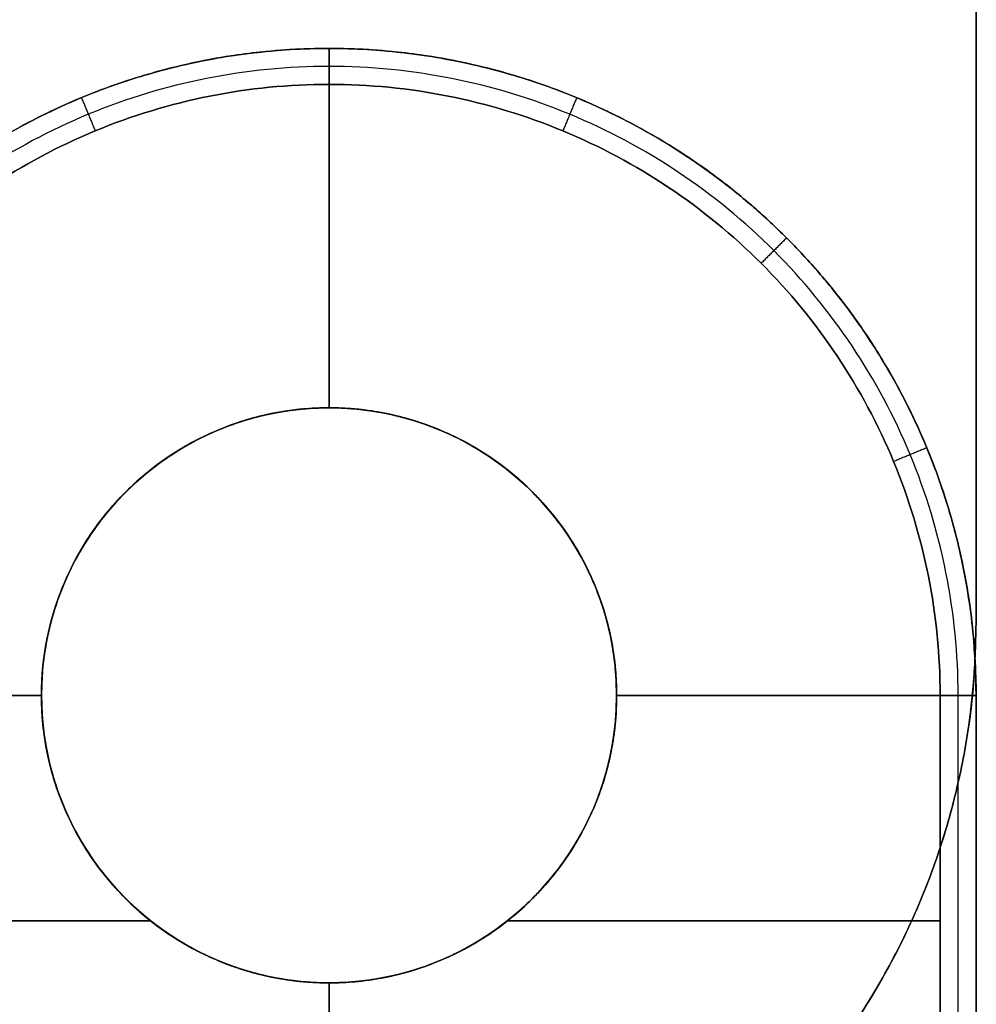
# Model space of a CAD drawing. Header units: millimetres. Extents: x -287 to 309, y -16 to 144.
# Tile 19 of 26: x 156.83 to 163.48, y -10.29 to -3.44. Entities that reach past the tile are written whole.
import ezdxf

# ---------------------------------------------------------------- set-up
doc = ezdxf.new("R2010")
doc.units = ezdxf.units.MM
doc.layers.add('Défaut', color=7, linetype='Continuous', true_color=0x000000)

msp = doc.modelspace()

# ---------------------------------------------------------------- linework, layer by layer
at = {"layer": 'Défaut'}
for p, q in [((163.4779, -7.6438, 298), (163.4779, 142.3562, 298)), ((163.4779, -7.6438, 498), (163.4779, 142.3562, 498)), ((163.4779, -7.6438, 98), (163.4779, 142.3562, 98)), ((158.9781, -6.1438, 296.4), (158.9781, -3.6438, 296.4)), ((158.9781, -3.6438, 299.6), (158.9781, -6.1438, 299.6)), ((158.9781, -6.1438, 496.4), (158.9781, -3.6438, 496.4)), ((158.9781, -3.6438, 499.6), (158.9781, -6.1438, 499.6)), ((158.9781, -6.1438, 96.4), (158.9781, -3.6438, 96.4)), ((158.9781, -3.6438, 99.6), (158.9781, -6.1438, 99.6)), ((158.978, -6.1438, 296.5), (158.978, -6.1438, 299.5)), ((158.978, -6.1438, 499.5), (158.978, -6.1438, 496.5)), ((158.978, -6.1438, 99.5), (158.978, -6.1438, 96.5)), ((158.9781, -6.1438, 296.4), (158.9781, -6.1438, 293.9)), ((158.9781, -6.1438, 302.1), (158.9781, -6.1438, 299.6)), ((158.9781, -6.1438, 496.4), (158.9781, -6.1438, 493.9)), ((158.9781, -6.1438, 502.1), (158.9781, -6.1438, 499.6)), ((158.9781, -6.1438, 96.4), (158.9781, -6.1438, 93.9)), ((158.9781, -6.1438, 102.1), (158.9781, -6.1438, 99.6)), ((154.4781, -8.1438, 296.4), (156.9781, -8.1438, 296.4)), ((156.9781, -8.1438, 299.6), (154.4781, -8.1438, 299.6)), ((154.4781, -8.1438, 496.4), (156.9781, -8.1438, 496.4)), ((156.9781, -8.1438, 499.6), (154.4781, -8.1438, 499.6)), ((154.4781, -8.1438, 96.4), (156.9781, -8.1438, 96.4)), ((156.9781, -8.1438, 99.6), (154.4781, -8.1438, 99.6)), ((156.978, -8.1438, 499.5), (156.978, -8.1438, 496.5)), ((156.978, -8.1438, 99.5), (156.978, -8.1438, 96.5)), ((156.9781, -8.1438, 302.1), (156.9781, -8.1438, 299.6)), ((156.9781, -8.1438, 502.1), (156.9781, -8.1438, 499.6)), ((156.9781, -8.1438, 102.1), (156.9781, -8.1438, 99.6)), ((160.978, -8.1438, 499.5), (160.978, -8.1438, 496.5)), ((160.978, -8.1438, 99.5), (160.978, -8.1438, 96.5)), ((160.9781, -8.1438, 296.4), (163.4781, -8.1438, 296.4)), ((163.4781, -8.1438, 299.6), (160.9781, -8.1438, 299.6)), ((160.9781, -8.1438, 302.1), (160.9781, -8.1438, 299.6)), ((160.9781, -8.1438, 496.4), (163.4781, -8.1438, 496.4)), ((163.4781, -8.1438, 499.6), (160.9781, -8.1438, 499.6)), ((160.9781, -8.1438, 502.1), (160.9781, -8.1438, 499.6)), ((160.9781, -8.1438, 96.4), (163.4781, -8.1438, 96.4)), ((163.4781, -8.1438, 99.6), (160.9781, -8.1438, 99.6)), ((160.9781, -8.1438, 102.1), (160.9781, -8.1438, 99.6)), ((154.728, -9.7134, 302.1), (157.7386, -9.7134, 302.1)), ((157.7386, -9.7134, 293.9), (154.728, -9.7134, 293.9)), ((154.728, -9.7134, 502.1), (157.7386, -9.7134, 502.1)), ((157.7386, -9.7134, 493.9), (154.728, -9.7134, 493.9)), ((154.728, -9.7134, 102.1), (157.7386, -9.7134, 102.1)), ((157.7386, -9.7134, 93.9), (154.728, -9.7134, 93.9)), ((160.2176, -9.7134, 302.1), (163.2281, -9.7134, 302.1)), ((163.2281, -9.7134, 293.9), (160.2176, -9.7134, 293.9)), ((160.2176, -9.7134, 502.1), (163.2281, -9.7134, 502.1)), ((163.2281, -9.7134, 493.9), (160.2176, -9.7134, 493.9)), ((160.2176, -9.7134, 102.1), (163.2281, -9.7134, 102.1)), ((163.2281, -9.7134, 93.9), (160.2176, -9.7134, 93.9)), ((158.978, -10.1438, 296.5), (158.978, -10.1438, 299.5)), ((158.978, -10.1438, 499.5), (158.978, -10.1438, 496.5)), ((158.978, -10.1438, 99.5), (158.978, -10.1438, 96.5)), ((158.9781, -12.6438, 296.4), (158.9781, -10.1438, 296.4)), ((158.9781, -10.1438, 296.4), (158.9781, -10.1438, 293.9)), ((158.9781, -10.1438, 299.6), (158.9781, -12.6438, 299.6)), ((158.9781, -10.1438, 302.1), (158.9781, -10.1438, 299.6)), ((158.9781, -12.6438, 496.4), (158.9781, -10.1438, 496.4)), ((158.9781, -10.1438, 496.4), (158.9781, -10.1438, 493.9)), ((158.9781, -10.1438, 499.6), (158.9781, -12.6438, 499.6)), ((158.9781, -10.1438, 502.1), (158.9781, -10.1438, 499.6)), ((158.9781, -12.6438, 96.4), (158.9781, -10.1438, 96.4)), ((158.9781, -10.1438, 96.4), (158.9781, -10.1438, 93.9)), ((158.9781, -10.1438, 99.6), (158.9781, -12.6438, 99.6)), ((158.9781, -10.1438, 102.1), (158.9781, -10.1438, 99.6))]:
    msp.add_line(p, q, dxfattribs=at)
at = {"layer": 'Défaut', "extrusion": (0, 0, -1)}
for centre, start, end in [((-158.978, -8.1438, -498), 358.55458, 178.55458), ((-158.978, -8.1438, -98), 358.55458, 178.55458), ((-158.9781, -8.1438, -300.85), 360, 180), ((-158.9781, -8.1438, -500.85), 360, 180), ((-158.9781, -8.1438, -100.85), 360, 180), ((-158.9781, -8.1438, -295.15), 0, 180), ((-158.9781, -8.1438, -495.15), 0, 180), ((-158.9781, -8.1438, -95.15), 0, 180), ((-158.9781, -8.1438, -295.15), 180, 0), ((-158.9781, -8.1438, -300.85), 180, 360), ((-158.9781, -8.1438, -495.15), 180, 0), ((-158.9781, -8.1438, -500.85), 180, 360), ((-158.9781, -8.1438, -95.15), 180, 0), ((-158.9781, -8.1438, -100.85), 180, 360), ((-158.978, -8.1438, -498), 178.55458, 358.55458), ((-158.978, -8.1438, -98), 178.55458, 358.55458)]:
    msp.add_arc(centre, 2, start, end, dxfattribs=at)
at = {"layer": 'Défaut'}
for centre, radius, start, end in [((158.978, -8.1438, 298), 2, 0, 180), ((158.4779, -7.6438, 298), 5, 270, 360), ((158.4779, -7.6438, 498), 5, 270, 360), ((158.4779, -7.6438, 98), 5, 270, 360), ((158.978, -8.1438, 298), 2, 180, 0)]:
    msp.add_arc(centre, radius, start, end, dxfattribs=at)
for points in [[(163.4779, 142.3562, 296.5), (163.4779, 67.3562, 296.5), (163.4779, -7.6438, 296.5)], [(163.4779, -7.6438, 299.5), (163.4779, 67.3562, 299.5), (163.4779, 142.3562, 299.5)], [(163.4779, 142.3562, 499.5), (163.4779, 67.3562, 499.5), (163.4779, -7.6438, 499.5)], [(163.4779, -7.6438, 496.5), (163.4779, 67.3562, 496.5), (163.4779, 142.3562, 496.5)], [(163.4779, 142.3562, 99.5), (163.4779, 67.3562, 99.5), (163.4779, -7.6438, 99.5)], [(163.4779, -7.6438, 96.5), (163.4779, 67.3562, 96.5), (163.4779, 142.3562, 96.5)], [(158.9781, -3.6437, 294.15), (158.9781, -3.7687, 294.025), (158.9781, -3.8937, 293.9)], [(158.9781, -3.6437, 301.85), (158.9781, -3.7687, 301.975), (158.9781, -3.8937, 302.1)], [(158.9781, -3.6437, 494.15), (158.9781, -3.7687, 494.025), (158.9781, -3.8937, 493.9)], [(158.9781, -3.6437, 501.85), (158.9781, -3.7687, 501.975), (158.9781, -3.8937, 502.1)], [(158.9781, -3.6437, 94.15), (158.9781, -3.7687, 94.025), (158.9781, -3.8937, 93.9)], [(158.9781, -3.6437, 101.85), (158.9781, -3.7687, 101.975), (158.9781, -3.8937, 102.1)], [(158.9781, -3.6438, 299.6), (158.9781, -3.6438, 300.725), (158.9781, -3.6438, 301.85)], [(158.9781, -3.6438, 294.15), (158.9781, -3.6438, 295.275), (158.9781, -3.6438, 296.4)], [(158.9781, -3.6438, 499.6), (158.9781, -3.6438, 500.725), (158.9781, -3.6438, 501.85)], [(158.9781, -3.6438, 494.15), (158.9781, -3.6438, 495.275), (158.9781, -3.6438, 496.4)], [(158.9781, -3.6438, 99.6), (158.9781, -3.6438, 100.725), (158.9781, -3.6438, 101.85)], [(158.9781, -3.6438, 94.15), (158.9781, -3.6438, 95.275), (158.9781, -3.6438, 96.4)], [(157.2559, -3.9862, 294.15), (157.3038, -4.1017, 294.025), (157.3516, -4.2172, 293.9)], [(157.2559, -3.9862, 301.85), (157.3038, -4.1017, 301.975), (157.3516, -4.2172, 302.1)], [(157.2559, -3.9862, 494.15), (157.3038, -4.1017, 494.025), (157.3516, -4.2172, 493.9)], [(157.2559, -3.9862, 501.85), (157.3038, -4.1017, 501.975), (157.3516, -4.2172, 502.1)], [(157.2559, -3.9862, 94.15), (157.3038, -4.1017, 94.025), (157.3516, -4.2172, 93.9)], [(157.2559, -3.9862, 101.85), (157.3038, -4.1017, 101.975), (157.3516, -4.2172, 102.1)], [(160.7002, -3.9862, 294.15), (160.6524, -4.1017, 294.025), (160.6045, -4.2172, 293.9)], [(160.7002, -3.9862, 301.85), (160.6524, -4.1017, 301.975), (160.6045, -4.2172, 302.1)], [(160.7002, -3.9862, 494.15), (160.6524, -4.1017, 494.025), (160.6045, -4.2172, 493.9)], [(160.7002, -3.9862, 501.85), (160.6524, -4.1017, 501.975), (160.6045, -4.2172, 502.1)], [(160.7002, -3.9862, 94.15), (160.6524, -4.1017, 94.025), (160.6045, -4.2172, 93.9)], [(160.7002, -3.9862, 101.85), (160.6524, -4.1017, 101.975), (160.6045, -4.2172, 102.1)], [(162.1602, -4.9617, 294.15), (162.0718, -5.0501, 294.025), (161.9834, -5.1385, 293.9)], [(162.1602, -4.9617, 301.85), (162.0718, -5.0501, 301.975), (161.9834, -5.1385, 302.1)], [(162.1602, -4.9617, 494.15), (162.0718, -5.0501, 494.025), (161.9834, -5.1385, 493.9)], [(162.1602, -4.9617, 501.85), (162.0718, -5.0501, 501.975), (161.9834, -5.1385, 502.1)], [(162.1602, -4.9617, 94.15), (162.0718, -5.0501, 94.025), (161.9834, -5.1385, 93.9)], [(162.1602, -4.9617, 101.85), (162.0718, -5.0501, 101.975), (161.9834, -5.1385, 102.1)], [(163.1357, -6.4217, 294.15), (163.0202, -6.4696, 294.025), (162.9047, -6.5174, 293.9)], [(163.1357, -6.4217, 301.85), (163.0202, -6.4696, 301.975), (162.9047, -6.5174, 302.1)], [(163.1357, -6.4217, 494.15), (163.0202, -6.4696, 494.025), (162.9047, -6.5174, 493.9)], [(163.1357, -6.4217, 501.85), (163.0202, -6.4696, 501.975), (162.9047, -6.5174, 502.1)], [(163.1357, -6.4217, 94.15), (163.0202, -6.4696, 94.025), (162.9047, -6.5174, 93.9)], [(163.1357, -6.4217, 101.85), (163.0202, -6.4696, 101.975), (162.9047, -6.5174, 102.1)], [(163.4779, -7.6438, 299.5), (163.4779, -7.6438, 298), (163.4779, -7.6438, 296.5)], [(163.4779, -7.6438, 499.5), (163.4779, -7.6438, 498), (163.4779, -7.6438, 496.5)], [(163.4779, -7.6438, 99.5), (163.4779, -7.6438, 98), (163.4779, -7.6438, 96.5)], [(156.978, -8.1438, 296.5), (156.978, -8.1438, 298), (156.978, -8.1438, 299.5)], [(156.9781, -8.1438, 296.4), (156.9781, -8.1438, 295.15), (156.9781, -8.1438, 293.9)], [(156.9781, -8.1438, 302.1), (156.9781, -8.1438, 300.85), (156.9781, -8.1438, 299.6)], [(156.9781, -8.1438, 496.4), (156.9781, -8.1438, 495.15), (156.9781, -8.1438, 493.9)], [(156.9781, -8.1438, 502.1), (156.9781, -8.1438, 500.85), (156.9781, -8.1438, 499.6)], [(156.9781, -8.1438, 96.4), (156.9781, -8.1438, 95.15), (156.9781, -8.1438, 93.9)], [(156.9781, -8.1438, 102.1), (156.9781, -8.1438, 100.85), (156.9781, -8.1438, 99.6)], [(160.9774, -8.0934, 496.5), (160.9774, -8.0934, 498), (160.9774, -8.0934, 499.5)], [(160.9774, -8.0934, 96.5), (160.9774, -8.0934, 98), (160.9774, -8.0934, 99.5)], [(160.978, -8.1438, 299.5), (160.978, -8.1438, 298), (160.978, -8.1438, 296.5)], [(160.9781, -8.1438, 293.9), (160.9781, -8.1438, 295.15), (160.9781, -8.1438, 296.4)], [(160.9781, -8.1438, 299.6), (160.9781, -8.1438, 300.85), (160.9781, -8.1438, 302.1)], [(160.9781, -8.1438, 493.9), (160.9781, -8.1438, 495.15), (160.9781, -8.1438, 496.4)], [(160.9781, -8.1438, 499.6), (160.9781, -8.1438, 500.85), (160.9781, -8.1438, 502.1)], [(160.9781, -8.1438, 93.9), (160.9781, -8.1438, 95.15), (160.9781, -8.1438, 96.4)], [(160.9781, -8.1438, 99.6), (160.9781, -8.1438, 100.85), (160.9781, -8.1438, 102.1)], [(163.4781, -8.1438, 294.15), (163.3531, -8.1438, 294.025), (163.2281, -8.1438, 293.9)], [(163.4781, -8.1438, 301.85), (163.3531, -8.1438, 301.975), (163.2281, -8.1438, 302.1)], [(163.4781, -8.1438, 494.15), (163.3531, -8.1438, 494.025), (163.2281, -8.1438, 493.9)], [(163.4781, -8.1438, 501.85), (163.3531, -8.1438, 501.975), (163.2281, -8.1438, 502.1)], [(163.4781, -8.1438, 94.15), (163.3531, -8.1438, 94.025), (163.2281, -8.1438, 93.9)], [(163.4781, -8.1438, 101.85), (163.3531, -8.1438, 101.975), (163.2281, -8.1438, 102.1)], [(163.4781, -8.1438, 299.6), (163.4781, -8.1438, 300.725), (163.4781, -8.1438, 301.85)], [(163.4781, -8.1438, 294.15), (163.4781, -8.1438, 295.275), (163.4781, -8.1438, 296.4)], [(163.4781, -8.1438, 499.6), (163.4781, -8.1438, 500.725), (163.4781, -8.1438, 501.85)], [(163.4781, -8.1438, 494.15), (163.4781, -8.1438, 495.275), (163.4781, -8.1438, 496.4)], [(163.4781, -8.1438, 99.6), (163.4781, -8.1438, 100.725), (163.4781, -8.1438, 101.85)], [(163.4781, -8.1438, 94.15), (163.4781, -8.1438, 95.275), (163.4781, -8.1438, 96.4)], [(156.9786, -8.1943, 496.5), (156.9786, -8.1943, 498), (156.9786, -8.1943, 499.5)], [(156.9786, -8.1943, 96.5), (156.9786, -8.1943, 98), (156.9786, -8.1943, 99.5)]]:
    msp.add_open_spline(points, degree=2, dxfattribs=at)
for points, weights, degree, knots in [([(163.4781, -11.6438, 294.15), (163.4781, -9.8938, 294.15), (163.4781, -8.1438, 294.15), (163.4781, -3.6438, 294.15), (158.9781, -3.6438, 294.15), (154.4781, -3.6438, 294.15), (154.4781, -8.1438, 294.15), (154.4781, -9.8938, 294.15), (154.4781, -11.6438, 294.15)], [1, 1, 1, 0.707106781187, 1, 0.707106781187, 1, 1, 1], 2, [0, 0, 0, 3.5, 3.5, 12.499985, 12.499985, 21.499971, 21.499971, 24.999971, 24.999971, 24.999971]), ([(163.4781, -11.6438, 494.15), (163.4781, -9.8938, 494.15), (163.4781, -8.1438, 494.15), (163.4781, -3.6438, 494.15), (158.9781, -3.6438, 494.15), (154.4781, -3.6438, 494.15), (154.4781, -8.1438, 494.15), (154.4781, -9.8938, 494.15), (154.4781, -11.6438, 494.15)], [1, 1, 1, 0.707106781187, 1, 0.707106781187, 1, 1, 1], 2, [0, 0, 0, 3.5, 3.5, 12.499985, 12.499985, 21.499971, 21.499971, 24.999971, 24.999971, 24.999971]), ([(163.4781, -11.6438, 94.15), (163.4781, -9.8938, 94.15), (163.4781, -8.1438, 94.15), (163.4781, -3.6438, 94.15), (158.9781, -3.6438, 94.15), (154.4781, -3.6438, 94.15), (154.4781, -8.1438, 94.15), (154.4781, -9.8938, 94.15), (154.4781, -11.6438, 94.15)], [1, 1, 1, 0.707106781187, 1, 0.707106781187, 1, 1, 1], 2, [0, 0, 0, 3.5, 3.5, 12.499985, 12.499985, 21.499971, 21.499971, 24.999971, 24.999971, 24.999971]), ([(163.4781, -11.6438, 296.4), (163.4781, -10.4772, 296.4), (163.4781, -9.3105, 296.4), (163.4781, -8.1438, 296.4), (163.4781, -5.5078, 296.4), (161.6141, -3.6438, 296.4), (158.9781, -3.6438, 296.4), (156.342, -3.6438, 296.4), (154.4781, -5.5078, 296.4), (154.4781, -8.1438, 296.4), (154.4781, -9.3105, 296.4), (154.4781, -10.4772, 296.4), (154.4781, -11.6438, 296.4)], [1, 1, 1, 1, 0.804738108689, 0.804738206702, 1.0000002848, 0.804738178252, 0.804738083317, 1, 1, 1, 1], 3, [0, 0, 0, 0, 3.500004, 3.500004, 3.500004, 11.408116, 11.408116, 11.408116, 19.316228, 19.316228, 19.316228, 22.816231, 22.816231, 22.816231, 22.816231]), ([(154.4781, -11.6438, 299.6), (154.4781, -10.4772, 299.6), (154.4781, -9.3105, 299.6), (154.4781, -8.1438, 299.6), (154.4781, -5.5078, 299.6), (156.342, -3.6438, 299.6), (158.9781, -3.6438, 299.6), (161.6141, -3.6438, 299.6), (163.4781, -5.5078, 299.6), (163.4781, -8.1438, 299.6), (163.4781, -9.3105, 299.6), (163.4781, -10.4772, 299.6), (163.4781, -11.6438, 299.6)], [1, 1, 1, 1, 0.804738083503, 0.804738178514, 1.00000028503, 0.804738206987, 0.804738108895, 1, 1, 1, 1], 3, [0, 0, 0, 0, 3.500003, 3.500003, 3.500003, 11.408116, 11.408116, 11.408116, 19.316228, 19.316228, 19.316228, 22.816231, 22.816231, 22.816231, 22.816231]), ([(163.4781, -11.6438, 496.4), (163.4781, -10.4772, 496.4), (163.4781, -9.3105, 496.4), (163.4781, -8.1438, 496.4), (163.4781, -5.5078, 496.4), (161.6141, -3.6438, 496.4), (158.9781, -3.6438, 496.4), (156.342, -3.6438, 496.4), (154.4781, -5.5078, 496.4), (154.4781, -8.1438, 496.4), (154.4781, -9.3105, 496.4), (154.4781, -10.4772, 496.4), (154.4781, -11.6438, 496.4)], [1, 1, 1, 1, 0.804738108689, 0.804738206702, 1.0000002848, 0.804738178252, 0.804738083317, 1, 1, 1, 1], 3, [0, 0, 0, 0, 3.500004, 3.500004, 3.500004, 11.408116, 11.408116, 11.408116, 19.316228, 19.316228, 19.316228, 22.816231, 22.816231, 22.816231, 22.816231]), ([(154.4781, -11.6438, 499.6), (154.4781, -10.4772, 499.6), (154.4781, -9.3105, 499.6), (154.4781, -8.1438, 499.6), (154.4781, -5.5078, 499.6), (156.342, -3.6438, 499.6), (158.9781, -3.6438, 499.6), (161.6141, -3.6438, 499.6), (163.4781, -5.5078, 499.6), (163.4781, -8.1438, 499.6), (163.4781, -9.3105, 499.6), (163.4781, -10.4772, 499.6), (163.4781, -11.6438, 499.6)], [1, 1, 1, 1, 0.804738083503, 0.804738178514, 1.00000028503, 0.804738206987, 0.804738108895, 1, 1, 1, 1], 3, [0, 0, 0, 0, 3.500003, 3.500003, 3.500003, 11.408116, 11.408116, 11.408116, 19.316228, 19.316228, 19.316228, 22.816231, 22.816231, 22.816231, 22.816231]), ([(163.4781, -11.6438, 96.4), (163.4781, -10.4772, 96.4), (163.4781, -9.3105, 96.4), (163.4781, -8.1438, 96.4), (163.4781, -5.5078, 96.4), (161.6141, -3.6438, 96.4), (158.9781, -3.6438, 96.4), (156.342, -3.6438, 96.4), (154.4781, -5.5078, 96.4), (154.4781, -8.1438, 96.4), (154.4781, -9.3105, 96.4), (154.4781, -10.4772, 96.4), (154.4781, -11.6438, 96.4)], [1, 1, 1, 1, 0.804738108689, 0.804738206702, 1.0000002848, 0.804738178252, 0.804738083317, 1, 1, 1, 1], 3, [0, 0, 0, 0, 3.500004, 3.500004, 3.500004, 11.408116, 11.408116, 11.408116, 19.316228, 19.316228, 19.316228, 22.816231, 22.816231, 22.816231, 22.816231]), ([(154.4781, -11.6438, 99.6), (154.4781, -10.4772, 99.6), (154.4781, -9.3105, 99.6), (154.4781, -8.1438, 99.6), (154.4781, -5.5078, 99.6), (156.342, -3.6438, 99.6), (158.9781, -3.6438, 99.6), (161.6141, -3.6438, 99.6), (163.4781, -5.5078, 99.6), (163.4781, -8.1438, 99.6), (163.4781, -9.3105, 99.6), (163.4781, -10.4772, 99.6), (163.4781, -11.6438, 99.6)], [1, 1, 1, 1, 0.804738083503, 0.804738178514, 1.00000028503, 0.804738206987, 0.804738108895, 1, 1, 1, 1], 3, [0, 0, 0, 0, 3.500003, 3.500003, 3.500003, 11.408116, 11.408116, 11.408116, 19.316228, 19.316228, 19.316228, 22.816231, 22.816231, 22.816231, 22.816231]), ([(160.978, -8.1438, 296.5), (160.978, -6.1438, 296.5), (158.978, -6.1438, 296.5), (156.978, -6.1438, 296.5), (156.978, -8.1438, 296.5)], [1, 0.707106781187, 1, 0.707106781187, 1], 2, [-8, -8, -8, -4, -4, 0, 0, 0]), ([(156.978, -8.1438, 299.5), (156.978, -6.1438, 299.5), (158.978, -6.1438, 299.5), (160.978, -6.1438, 299.5), (160.978, -8.1438, 299.5)], [1, 0.707106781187, 1, 0.707106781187, 1], 2, [-8, -8, -8, -4, -4, 0, 0, 0]), ([(160.9781, -8.1438, 299.6), (160.9781, -6.1438, 299.6), (158.9781, -6.1438, 299.6), (156.9781, -6.1438, 299.6), (156.9781, -8.1438, 299.6)], [1, 0.707106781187, 1, 0.707106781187, 1], 2, [0, 0, 0, 4, 4, 8, 8, 8]), ([(156.9781, -8.1438, 296.4), (156.9781, -6.1438, 296.4), (158.9781, -6.1438, 296.4), (160.9781, -6.1438, 296.4), (160.9781, -8.1438, 296.4)], [1, 0.707106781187, 1, 0.707106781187, 1], 2, [-8, -8, -8, -4, -4, 0, 0, 0]), ([(156.9781, -8.1438, 302.1), (156.9781, -6.1438, 302.1), (158.9781, -6.1438, 302.1), (160.9781, -6.1438, 302.1), (160.9781, -8.1438, 302.1)], [1, 0.707106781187, 1, 0.707106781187, 1], 2, [0, 0, 0, 4, 4, 8, 8, 8]), ([(160.9781, -8.1438, 293.9), (160.9781, -6.1438, 293.9), (158.9781, -6.1438, 293.9), (156.9781, -6.1438, 293.9), (156.9781, -8.1438, 293.9)], [1, 0.707106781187, 1, 0.707106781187, 1], 2, [0, 0, 0, 4, 4, 8, 8, 8]), ([(160.9781, -8.1438, 499.6), (160.9781, -6.1438, 499.6), (158.9781, -6.1438, 499.6), (156.9781, -6.1438, 499.6), (156.9781, -8.1438, 499.6)], [1, 0.707106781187, 1, 0.707106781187, 1], 2, [0, 0, 0, 4, 4, 8, 8, 8]), ([(156.9781, -8.1438, 496.4), (156.9781, -6.1438, 496.4), (158.9781, -6.1438, 496.4), (160.9781, -6.1438, 496.4), (160.9781, -8.1438, 496.4)], [1, 0.707106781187, 1, 0.707106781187, 1], 2, [-8, -8, -8, -4, -4, 0, 0, 0]), ([(156.9781, -8.1438, 502.1), (156.9781, -6.1438, 502.1), (158.9781, -6.1438, 502.1), (160.9781, -6.1438, 502.1), (160.9781, -8.1438, 502.1)], [1, 0.707106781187, 1, 0.707106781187, 1], 2, [0, 0, 0, 4, 4, 8, 8, 8]), ([(160.9781, -8.1438, 493.9), (160.9781, -6.1438, 493.9), (158.9781, -6.1438, 493.9), (156.9781, -6.1438, 493.9), (156.9781, -8.1438, 493.9)], [1, 0.707106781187, 1, 0.707106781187, 1], 2, [0, 0, 0, 4, 4, 8, 8, 8]), ([(160.9781, -8.1438, 99.6), (160.9781, -6.1438, 99.6), (158.9781, -6.1438, 99.6), (156.9781, -6.1438, 99.6), (156.9781, -8.1438, 99.6)], [1, 0.707106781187, 1, 0.707106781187, 1], 2, [0, 0, 0, 4, 4, 8, 8, 8]), ([(156.9781, -8.1438, 96.4), (156.9781, -6.1438, 96.4), (158.9781, -6.1438, 96.4), (160.9781, -6.1438, 96.4), (160.9781, -8.1438, 96.4)], [1, 0.707106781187, 1, 0.707106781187, 1], 2, [-8, -8, -8, -4, -4, 0, 0, 0]), ([(156.9781, -8.1438, 102.1), (156.9781, -6.1438, 102.1), (158.9781, -6.1438, 102.1), (160.9781, -6.1438, 102.1), (160.9781, -8.1438, 102.1)], [1, 0.707106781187, 1, 0.707106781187, 1], 2, [0, 0, 0, 4, 4, 8, 8, 8]), ([(160.9781, -8.1438, 93.9), (160.9781, -6.1438, 93.9), (158.9781, -6.1438, 93.9), (156.9781, -6.1438, 93.9), (156.9781, -8.1438, 93.9)], [1, 0.707106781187, 1, 0.707106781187, 1], 2, [0, 0, 0, 4, 4, 8, 8, 8]), ([(156.9786, -8.1943, 499.5), (156.9282, -6.1949, 499.5), (158.9276, -6.1445, 499.5), (160.9269, -6.094, 499.5), (160.9774, -8.0934, 499.5)], [1, 0.707106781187, 1, 0.707106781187, 1], 2, [-8, -8, -8, -4, -4, 0, 0, 0]), ([(160.9774, -8.0934, 496.5), (160.9269, -6.094, 496.5), (158.9276, -6.1445, 496.5), (156.9282, -6.1949, 496.5), (156.9786, -8.1943, 496.5)], [1, 0.707106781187, 1, 0.707106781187, 1], 2, [-8, -8, -8, -4, -4, 0, 0, 0]), ([(156.9786, -8.1943, 99.5), (156.9282, -6.1949, 99.5), (158.9276, -6.1445, 99.5), (160.9269, -6.094, 99.5), (160.9774, -8.0934, 99.5)], [1, 0.707106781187, 1, 0.707106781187, 1], 2, [-8, -8, -8, -4, -4, 0, 0, 0]), ([(160.9774, -8.0934, 96.5), (160.9269, -6.094, 96.5), (158.9276, -6.1445, 96.5), (156.9282, -6.1949, 96.5), (156.9786, -8.1943, 96.5)], [1, 0.707106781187, 1, 0.707106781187, 1], 2, [-8, -8, -8, -4, -4, 0, 0, 0]), ([(160.978, -8.1438, 299.5), (160.978, -10.1438, 299.5), (158.978, -10.1438, 299.5), (156.978, -10.1438, 299.5), (156.978, -8.1438, 299.5)], [1, 0.707106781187, 1, 0.707106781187, 1], 2, [-8, -8, -8, -4, -4, 0, 0, 0]), ([(156.978, -8.1438, 296.5), (156.978, -10.1438, 296.5), (158.978, -10.1438, 296.5), (160.978, -10.1438, 296.5), (160.978, -8.1438, 296.5)], [1, 0.707106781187, 1, 0.707106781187, 1], 2, [-8, -8, -8, -4, -4, 0, 0, 0]), ([(160.9781, -8.1438, 296.4), (160.9781, -10.1438, 296.4), (158.9781, -10.1438, 296.4), (156.9781, -10.1438, 296.4), (156.9781, -8.1438, 296.4)], [1, 0.707106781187, 1, 0.707106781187, 1], 2, [-8, -8, -8, -4, -4, 0, 0, 0]), ([(156.9781, -8.1438, 299.6), (156.9781, -10.1438, 299.6), (158.9781, -10.1438, 299.6), (160.9781, -10.1438, 299.6), (160.9781, -8.1438, 299.6)], [1, 0.707106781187, 1, 0.707106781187, 1], 2, [0, 0, 0, 4, 4, 8, 8, 8]), ([(160.9781, -8.1438, 302.1), (160.9781, -10.1438, 302.1), (158.9781, -10.1438, 302.1), (156.9781, -10.1438, 302.1), (156.9781, -8.1438, 302.1)], [1, 0.707106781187, 1, 0.707106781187, 1], 2, [0, 0, 0, 4, 4, 8, 8, 8]), ([(156.9781, -8.1438, 293.9), (156.9781, -10.1438, 293.9), (158.9781, -10.1438, 293.9), (160.9781, -10.1438, 293.9), (160.9781, -8.1438, 293.9)], [1, 0.707106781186, 1, 0.707106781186, 1], 2, [0, 0, 0, 4, 4, 8, 8, 8]), ([(160.9781, -8.1438, 496.4), (160.9781, -10.1438, 496.4), (158.9781, -10.1438, 496.4), (156.9781, -10.1438, 496.4), (156.9781, -8.1438, 496.4)], [1, 0.707106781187, 1, 0.707106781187, 1], 2, [-8, -8, -8, -4, -4, 0, 0, 0]), ([(156.9781, -8.1438, 499.6), (156.9781, -10.1438, 499.6), (158.9781, -10.1438, 499.6), (160.9781, -10.1438, 499.6), (160.9781, -8.1438, 499.6)], [1, 0.707106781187, 1, 0.707106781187, 1], 2, [0, 0, 0, 4, 4, 8, 8, 8]), ([(160.9781, -8.1438, 502.1), (160.9781, -10.1438, 502.1), (158.9781, -10.1438, 502.1), (156.9781, -10.1438, 502.1), (156.9781, -8.1438, 502.1)], [1, 0.707106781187, 1, 0.707106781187, 1], 2, [0, 0, 0, 4, 4, 8, 8, 8]), ([(156.9781, -8.1438, 493.9), (156.9781, -10.1438, 493.9), (158.9781, -10.1438, 493.9), (160.9781, -10.1438, 493.9), (160.9781, -8.1438, 493.9)], [1, 0.707106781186, 1, 0.707106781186, 1], 2, [0, 0, 0, 4, 4, 8, 8, 8]), ([(160.9781, -8.1438, 96.4), (160.9781, -10.1438, 96.4), (158.9781, -10.1438, 96.4), (156.9781, -10.1438, 96.4), (156.9781, -8.1438, 96.4)], [1, 0.707106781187, 1, 0.707106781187, 1], 2, [-8, -8, -8, -4, -4, 0, 0, 0]), ([(156.9781, -8.1438, 99.6), (156.9781, -10.1438, 99.6), (158.9781, -10.1438, 99.6), (160.9781, -10.1438, 99.6), (160.9781, -8.1438, 99.6)], [1, 0.707106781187, 1, 0.707106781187, 1], 2, [0, 0, 0, 4, 4, 8, 8, 8]), ([(160.9781, -8.1438, 102.1), (160.9781, -10.1438, 102.1), (158.9781, -10.1438, 102.1), (156.9781, -10.1438, 102.1), (156.9781, -8.1438, 102.1)], [1, 0.707106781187, 1, 0.707106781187, 1], 2, [0, 0, 0, 4, 4, 8, 8, 8]), ([(156.9781, -8.1438, 93.9), (156.9781, -10.1438, 93.9), (158.9781, -10.1438, 93.9), (160.9781, -10.1438, 93.9), (160.9781, -8.1438, 93.9)], [1, 0.707106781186, 1, 0.707106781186, 1], 2, [0, 0, 0, 4, 4, 8, 8, 8]), ([(156.9786, -8.1943, 496.5), (157.0291, -10.1936, 496.5), (159.0285, -10.1432, 496.5), (161.0278, -10.0927, 496.5), (160.9774, -8.0934, 496.5)], [1, 0.707106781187, 1, 0.707106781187, 1], 2, [-8, -8, -8, -4, -4, 0, 0, 0]), ([(160.9774, -8.0934, 499.5), (161.0278, -10.0927, 499.5), (159.0285, -10.1432, 499.5), (157.0291, -10.1936, 499.5), (156.9786, -8.1943, 499.5)], [1, 0.707106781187, 1, 0.707106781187, 1], 2, [-8, -8, -8, -4, -4, 0, 0, 0]), ([(156.9786, -8.1943, 96.5), (157.0291, -10.1936, 96.5), (159.0285, -10.1432, 96.5), (161.0278, -10.0927, 96.5), (160.9774, -8.0934, 96.5)], [1, 0.707106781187, 1, 0.707106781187, 1], 2, [-8, -8, -8, -4, -4, 0, 0, 0]), ([(160.9774, -8.0934, 99.5), (161.0278, -10.0927, 99.5), (159.0285, -10.1432, 99.5), (157.0291, -10.1936, 99.5), (156.9786, -8.1943, 99.5)], [1, 0.707106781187, 1, 0.707106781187, 1], 2, [-8, -8, -8, -4, -4, 0, 0, 0])]:
    msp.add_rational_spline(points, weights, degree=degree, knots=knots, dxfattribs=at)
for points, knots in [([(154.4781, -11.6438, 301.85), (154.478, -10.4772, 301.85), (154.478, -9.3105, 301.85), (154.478, -8.1438, 301.85), (154.4777, -7.5548, 301.85), (154.7123, -6.3769, 301.85), (155.7131, -4.8789, 301.85), (157.2111, -3.878, 301.85), (158.9781, -3.5265, 301.85), (160.745, -3.878, 301.85), (162.2431, -4.8789, 301.85), (163.2438, -6.3769, 301.85), (163.4784, -7.5549, 301.85), (163.4781, -8.1438, 301.85), (163.4781, -9.3105, 301.85), (163.4781, -10.4772, 301.85), (163.4781, -11.6438, 301.85)], [-21.389655, -21.389655, -21.389655, -21.389655, -17.889655, -17.889655, -17.889655, -16.090948, -14.292241, -12.493534, -10.694828, -8.896121, -7.097414, -5.298707, -3.5, -3.5, -3.5, 0, 0, 0, 0]), ([(154.4781, -11.6438, 501.85), (154.478, -10.4772, 501.85), (154.478, -9.3105, 501.85), (154.478, -8.1438, 501.85), (154.4777, -7.5548, 501.85), (154.7123, -6.3769, 501.85), (155.7131, -4.8789, 501.85), (157.2111, -3.878, 501.85), (158.9781, -3.5265, 501.85), (160.745, -3.878, 501.85), (162.2431, -4.8789, 501.85), (163.2438, -6.3769, 501.85), (163.4784, -7.5549, 501.85), (163.4781, -8.1438, 501.85), (163.4781, -9.3105, 501.85), (163.4781, -10.4772, 501.85), (163.4781, -11.6438, 501.85)], [-21.389655, -21.389655, -21.389655, -21.389655, -17.889655, -17.889655, -17.889655, -16.090948, -14.292241, -12.493534, -10.694828, -8.896121, -7.097414, -5.298707, -3.5, -3.5, -3.5, 0, 0, 0, 0]), ([(154.4781, -11.6438, 101.85), (154.478, -10.4772, 101.85), (154.478, -9.3105, 101.85), (154.478, -8.1438, 101.85), (154.4777, -7.5548, 101.85), (154.7123, -6.3769, 101.85), (155.7131, -4.8789, 101.85), (157.2111, -3.878, 101.85), (158.9781, -3.5265, 101.85), (160.745, -3.878, 101.85), (162.2431, -4.8789, 101.85), (163.2438, -6.3769, 101.85), (163.4784, -7.5549, 101.85), (163.4781, -8.1438, 101.85), (163.4781, -9.3105, 101.85), (163.4781, -10.4772, 101.85), (163.4781, -11.6438, 101.85)], [-21.389655, -21.389655, -21.389655, -21.389655, -17.889655, -17.889655, -17.889655, -16.090948, -14.292241, -12.493534, -10.694828, -8.896121, -7.097414, -5.298707, -3.5, -3.5, -3.5, 0, 0, 0, 0]), ([(163.3531, -11.6438, 294.025), (163.3531, -10.4772, 294.025), (163.3531, -9.3105, 294.025), (163.3531, -8.1438, 294.025), (163.3534, -7.5712, 294.025), (163.1253, -6.426, 294.025), (162.1524, -4.9696, 294.025), (160.6959, -3.9965, 294.025), (158.9781, -3.6548, 294.025), (157.2602, -3.9965, 294.025), (155.8038, -4.9696, 294.025), (154.8308, -6.426, 294.025), (154.6027, -7.5712, 294.025), (154.6031, -8.1438, 294.025), (154.6031, -9.3105, 294.025), (154.6031, -10.4772, 294.025), (154.6031, -11.6438, 294.025)], [0, 0, 0, 0, 3.5, 3.5, 3.5, 5.168929, 6.837858, 8.506787, 10.175716, 11.844645, 13.513574, 15.182503, 16.851431, 16.851431, 16.851431, 20.351431, 20.351431, 20.351431, 20.351431]), ([(163.3531, -11.6438, 301.975), (163.3531, -10.4772, 301.975), (163.3531, -9.3105, 301.975), (163.3531, -8.1438, 301.975), (163.3534, -7.5712, 301.975), (163.1253, -6.426, 301.975), (162.1524, -4.9696, 301.975), (160.6959, -3.9965, 301.975), (158.9781, -3.6548, 301.975), (157.2602, -3.9965, 301.975), (155.8038, -4.9696, 301.975), (154.8308, -6.426, 301.975), (154.6027, -7.5712, 301.975), (154.6031, -8.1438, 301.975), (154.6031, -9.3105, 301.975), (154.6031, -10.4772, 301.975), (154.6031, -11.6438, 301.975)], [0, 0, 0, 0, 3.5, 3.5, 3.5, 5.168929, 6.837858, 8.506787, 10.175716, 11.844645, 13.513574, 15.182503, 16.851431, 16.851431, 16.851431, 20.351431, 20.351431, 20.351431, 20.351431]), ([(163.3531, -11.6438, 494.025), (163.3531, -10.4772, 494.025), (163.3531, -9.3105, 494.025), (163.3531, -8.1438, 494.025), (163.3534, -7.5712, 494.025), (163.1253, -6.426, 494.025), (162.1524, -4.9696, 494.025), (160.6959, -3.9965, 494.025), (158.9781, -3.6548, 494.025), (157.2602, -3.9965, 494.025), (155.8038, -4.9696, 494.025), (154.8308, -6.426, 494.025), (154.6027, -7.5712, 494.025), (154.6031, -8.1438, 494.025), (154.6031, -9.3105, 494.025), (154.6031, -10.4772, 494.025), (154.6031, -11.6438, 494.025)], [0, 0, 0, 0, 3.5, 3.5, 3.5, 5.168929, 6.837858, 8.506787, 10.175716, 11.844645, 13.513574, 15.182503, 16.851431, 16.851431, 16.851431, 20.351431, 20.351431, 20.351431, 20.351431]), ([(163.3531, -11.6438, 501.975), (163.3531, -10.4772, 501.975), (163.3531, -9.3105, 501.975), (163.3531, -8.1438, 501.975), (163.3534, -7.5712, 501.975), (163.1253, -6.426, 501.975), (162.1524, -4.9696, 501.975), (160.6959, -3.9965, 501.975), (158.9781, -3.6548, 501.975), (157.2602, -3.9965, 501.975), (155.8038, -4.9696, 501.975), (154.8308, -6.426, 501.975), (154.6027, -7.5712, 501.975), (154.6031, -8.1438, 501.975), (154.6031, -9.3105, 501.975), (154.6031, -10.4772, 501.975), (154.6031, -11.6438, 501.975)], [0, 0, 0, 0, 3.5, 3.5, 3.5, 5.168929, 6.837858, 8.506787, 10.175716, 11.844645, 13.513574, 15.182503, 16.851431, 16.851431, 16.851431, 20.351431, 20.351431, 20.351431, 20.351431]), ([(163.3531, -11.6438, 94.025), (163.3531, -10.4772, 94.025), (163.3531, -9.3105, 94.025), (163.3531, -8.1438, 94.025), (163.3534, -7.5712, 94.025), (163.1253, -6.426, 94.025), (162.1524, -4.9696, 94.025), (160.6959, -3.9965, 94.025), (158.9781, -3.6548, 94.025), (157.2602, -3.9965, 94.025), (155.8038, -4.9696, 94.025), (154.8308, -6.426, 94.025), (154.6027, -7.5712, 94.025), (154.6031, -8.1438, 94.025), (154.6031, -9.3105, 94.025), (154.6031, -10.4772, 94.025), (154.6031, -11.6438, 94.025)], [0, 0, 0, 0, 3.5, 3.5, 3.5, 5.168929, 6.837858, 8.506787, 10.175716, 11.844645, 13.513574, 15.182503, 16.851431, 16.851431, 16.851431, 20.351431, 20.351431, 20.351431, 20.351431]), ([(163.3531, -11.6438, 101.975), (163.3531, -10.4772, 101.975), (163.3531, -9.3105, 101.975), (163.3531, -8.1438, 101.975), (163.3534, -7.5712, 101.975), (163.1253, -6.426, 101.975), (162.1524, -4.9696, 101.975), (160.6959, -3.9965, 101.975), (158.9781, -3.6548, 101.975), (157.2602, -3.9965, 101.975), (155.8038, -4.9696, 101.975), (154.8308, -6.426, 101.975), (154.6027, -7.5712, 101.975), (154.6031, -8.1438, 101.975), (154.6031, -9.3105, 101.975), (154.6031, -10.4772, 101.975), (154.6031, -11.6438, 101.975)], [0, 0, 0, 0, 3.5, 3.5, 3.5, 5.168929, 6.837858, 8.506787, 10.175716, 11.844645, 13.513574, 15.182503, 16.851431, 16.851431, 16.851431, 20.351431, 20.351431, 20.351431, 20.351431]), ([(154.7281, -11.6438, 302.1), (154.728, -10.4772, 302.1), (154.728, -9.3105, 302.1), (154.728, -8.1438, 302.1), (154.7277, -7.5875, 302.1), (154.9493, -6.4751, 302.1), (155.8945, -5.0603, 302.1), (157.3093, -4.115, 302.1), (158.9781, -3.783, 302.1), (160.6468, -4.115, 302.1), (162.0617, -5.0603, 302.1), (163.0068, -6.4751, 302.1), (163.2284, -7.5876, 302.1), (163.2281, -8.1438, 302.1), (163.2281, -9.3105, 302.1), (163.2281, -10.4772, 302.1), (163.2281, -11.6438, 302.1)], [-20.590222, -20.590222, -20.590222, -20.590222, -17.090222, -17.090222, -17.090222, -15.391444, -13.692666, -11.993888, -10.295111, -8.596333, -6.897555, -5.198778, -3.5, -3.5, -3.5, 0, 0, 0, 0]), ([(163.2281, -11.6438, 293.9), (163.2281, -10.4772, 293.9), (163.2281, -9.3105, 293.9), (163.2281, -8.1438, 293.9), (163.2284, -7.5876, 293.9), (163.0068, -6.4751, 293.9), (162.0617, -5.0603, 293.9), (160.6468, -4.115, 293.9), (158.9781, -3.783, 293.9), (157.3093, -4.115, 293.9), (155.8945, -5.0603, 293.9), (154.9493, -6.4751, 293.9), (154.7277, -7.5875, 293.9), (154.728, -8.1438, 293.9), (154.728, -9.3105, 293.9), (154.728, -10.4772, 293.9), (154.7281, -11.6438, 293.9)], [-20.590222, -20.590222, -20.590222, -20.590222, -17.090222, -17.090222, -17.090222, -15.391444, -13.692666, -11.993888, -10.295111, -8.596333, -6.897555, -5.198778, -3.5, -3.5, -3.5, 0, 0, 0, 0]), ([(154.7281, -11.6438, 502.1), (154.728, -10.4772, 502.1), (154.728, -9.3105, 502.1), (154.728, -8.1438, 502.1), (154.7277, -7.5875, 502.1), (154.9493, -6.4751, 502.1), (155.8945, -5.0603, 502.1), (157.3093, -4.115, 502.1), (158.9781, -3.783, 502.1), (160.6468, -4.115, 502.1), (162.0617, -5.0603, 502.1), (163.0068, -6.4751, 502.1), (163.2284, -7.5876, 502.1), (163.2281, -8.1438, 502.1), (163.2281, -9.3105, 502.1), (163.2281, -10.4772, 502.1), (163.2281, -11.6438, 502.1)], [-20.590222, -20.590222, -20.590222, -20.590222, -17.090222, -17.090222, -17.090222, -15.391444, -13.692666, -11.993888, -10.295111, -8.596333, -6.897555, -5.198778, -3.5, -3.5, -3.5, 0, 0, 0, 0]), ([(163.2281, -11.6438, 493.9), (163.2281, -10.4772, 493.9), (163.2281, -9.3105, 493.9), (163.2281, -8.1438, 493.9), (163.2284, -7.5876, 493.9), (163.0068, -6.4751, 493.9), (162.0617, -5.0603, 493.9), (160.6468, -4.115, 493.9), (158.9781, -3.783, 493.9), (157.3093, -4.115, 493.9), (155.8945, -5.0603, 493.9), (154.9493, -6.4751, 493.9), (154.7277, -7.5875, 493.9), (154.728, -8.1438, 493.9), (154.728, -9.3105, 493.9), (154.728, -10.4772, 493.9), (154.7281, -11.6438, 493.9)], [-20.590222, -20.590222, -20.590222, -20.590222, -17.090222, -17.090222, -17.090222, -15.391444, -13.692666, -11.993888, -10.295111, -8.596333, -6.897555, -5.198778, -3.5, -3.5, -3.5, 0, 0, 0, 0]), ([(154.7281, -11.6438, 102.1), (154.728, -10.4772, 102.1), (154.728, -9.3105, 102.1), (154.728, -8.1438, 102.1), (154.7277, -7.5875, 102.1), (154.9493, -6.4751, 102.1), (155.8945, -5.0603, 102.1), (157.3093, -4.115, 102.1), (158.9781, -3.783, 102.1), (160.6468, -4.115, 102.1), (162.0617, -5.0603, 102.1), (163.0068, -6.4751, 102.1), (163.2284, -7.5876, 102.1), (163.2281, -8.1438, 102.1), (163.2281, -9.3105, 102.1), (163.2281, -10.4772, 102.1), (163.2281, -11.6438, 102.1)], [-20.590222, -20.590222, -20.590222, -20.590222, -17.090222, -17.090222, -17.090222, -15.391444, -13.692666, -11.993888, -10.295111, -8.596333, -6.897555, -5.198778, -3.5, -3.5, -3.5, 0, 0, 0, 0]), ([(163.2281, -11.6438, 93.9), (163.2281, -10.4772, 93.9), (163.2281, -9.3105, 93.9), (163.2281, -8.1438, 93.9), (163.2284, -7.5876, 93.9), (163.0068, -6.4751, 93.9), (162.0617, -5.0603, 93.9), (160.6468, -4.115, 93.9), (158.9781, -3.783, 93.9), (157.3093, -4.115, 93.9), (155.8945, -5.0603, 93.9), (154.9493, -6.4751, 93.9), (154.7277, -7.5875, 93.9), (154.728, -8.1438, 93.9), (154.728, -9.3105, 93.9), (154.728, -10.4772, 93.9), (154.7281, -11.6438, 93.9)], [-20.590222, -20.590222, -20.590222, -20.590222, -17.090222, -17.090222, -17.090222, -15.391444, -13.692666, -11.993888, -10.295111, -8.596333, -6.897555, -5.198778, -3.5, -3.5, -3.5, 0, 0, 0, 0])]:
    msp.add_open_spline(points, degree=3, knots=knots, dxfattribs=at)
for points, weights in [([(163.4779, -7.6438, 296.5), (163.4779, -12.6438, 296.5), (158.4779, -12.6438, 296.5)], [1, 0.707106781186, 1]), ([(158.4779, -12.6438, 299.5), (163.4779, -12.6438, 299.5), (163.4779, -7.6438, 299.5)], [1, 0.707106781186, 1]), ([(163.4779, -7.6438, 496.5), (163.4779, -12.6438, 496.5), (158.4779, -12.6438, 496.5)], [1, 0.707106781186, 1]), ([(158.4779, -12.6438, 499.5), (163.4779, -12.6438, 499.5), (163.4779, -7.6438, 499.5)], [1, 0.707106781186, 1]), ([(163.4779, -7.6438, 96.5), (163.4779, -12.6438, 96.5), (158.4779, -12.6438, 96.5)], [1, 0.707106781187, 1]), ([(158.4779, -12.6438, 99.5), (163.4779, -12.6438, 99.5), (163.4779, -7.6438, 99.5)], [1, 0.707106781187, 1])]:
    msp.add_rational_spline(points, weights, degree=2, dxfattribs=at)

doc.saveas('drawing.dxf')
